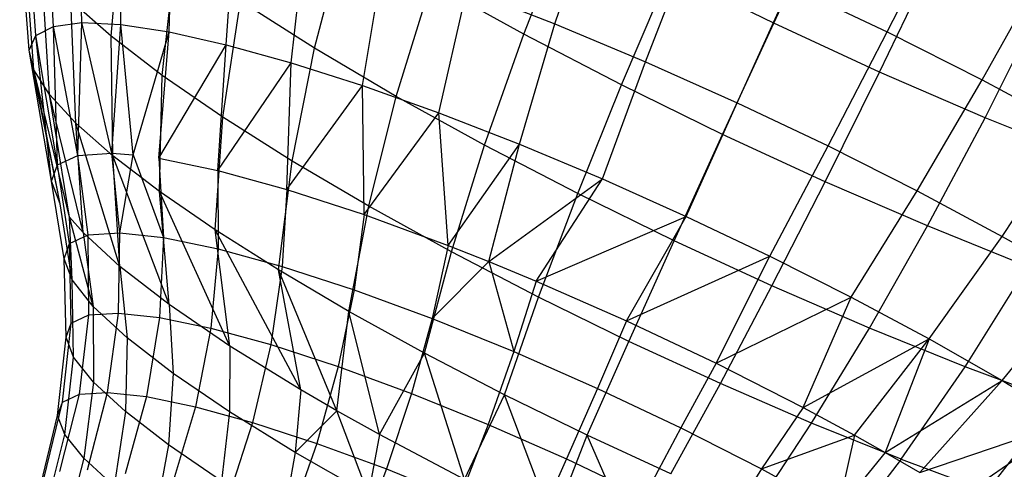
# Model space of a CAD drawing. Extents: x -18.9 to 18.9, y -18.9 to 18.9.
# Tile 24 of 52: x 5.4 to 8.7, y -3.4 to -1.9. Entities that reach past the tile are written whole.
import ezdxf

# ---------------------------------------------------------------- set-up
doc = ezdxf.new("R2010")
doc.units = 0
doc.header["$LTSCALE"] = 2.54
doc.layers.get('0').update_dxf_attribs({"color": 13, "linetype": 'CONTINUOUS'})

# ---------------------------------------------------------------- blocks, each defined once
blk = doc.blocks.new('SATELLITE-S-SENSOR-8011-80')
at = {"color": 0}
for p, q in [((24.6781, -1.9239, 21.647), (24.6536, -1.476, 21.6207)), ((24.6781, -1.9239, 21.647), (24.6536, -1.476, 21.6207)), ((24.7754, -1.9111, 21.9467), (24.7599, -1.4621, 21.9479)), ((24.7754, -1.9111, 21.9467), (24.7599, -1.4621, 21.9479)), ((24.9078, -1.9174, 22.2329), (24.9043, -1.469, 22.2603)), ((24.9078, -1.9174, 22.2329), (24.9043, -1.469, 22.2603)), ((24.6176, -1.9555, 21.3392), (24.5876, -1.5105, 21.2846)), ((24.6176, -1.9555, 21.3392), (24.5876, -1.5105, 21.2846)), ((25.0728, -1.9426, 22.5004), (25.0845, -1.4965, 22.5523)), ((25.0728, -1.9426, 22.5004), (25.0845, -1.4965, 22.5523)), ((26.3892, -1.915, 23.5427), (26.5267, -1.4977, 23.6366)), ((26.3892, -1.915, 23.5427), (26.5267, -1.4977, 23.6366)), ((24.875, -1.9577, 19.6797), (24.909, -1.5433, 19.5094)), ((24.875, -1.9577, 19.6797), (24.909, -1.5433, 19.5094)), ((25.2676, -1.9864, 22.7445), (25.2971, -1.5442, 22.8188)), ((25.2676, -1.9864, 22.7445), (25.2971, -1.5442, 22.8188)), ((27.1358, -1.9131, 17.966), (27.3178, -1.5213, 17.8425)), ((27.1358, -1.9131, 17.966), (27.3178, -1.5213, 17.8425)), ((27.523, -1.943, 23.7469), (27.7239, -1.5453, 23.804)), ((27.523, -1.943, 23.7469), (27.7239, -1.5453, 23.804)), ((24.595, -2.0053, 21.0286), (24.5629, -1.5649, 20.9456)), ((24.595, -2.0053, 21.0286), (24.5629, -1.5649, 20.9456)), ((26.283, -1.9503, 18.2564), (26.4363, -1.5603, 18.0945)), ((26.283, -1.9503, 18.2564), (26.4363, -1.5603, 18.0945)), ((25.4886, -2.0478, 22.9609), (25.5384, -1.6113, 23.055)), ((25.4886, -2.0478, 22.9609), (25.5384, -1.6113, 23.055)), ((25.5683, -1.9982, 18.7601), (25.6739, -1.6031, 18.5741)), ((25.5683, -1.9982, 18.7601), (25.6739, -1.6031, 18.5741)), ((24.6106, -2.0726, 20.7209), (24.5799, -1.6384, 20.6097)), ((24.6106, -2.0726, 20.7209), (24.5799, -1.6384, 20.6097)), ((26.6982, -2.0444, 23.622), (26.8569, -1.6359, 23.7213)), ((26.6982, -2.0444, 23.622), (26.8569, -1.6359, 23.7213)), ((25.0489, -2.0909, 19.4141), (25.0947, -1.6856, 19.2256)), ((25.0489, -2.0909, 19.4141), (25.0947, -1.6856, 19.2256)), ((25.732, -2.1259, 23.1456), (25.8041, -1.6965, 23.2567)), ((25.732, -2.1259, 23.1456), (25.8041, -1.6965, 23.2567)), ((27.4969, -2.0796, 17.9799), (27.6845, -1.6904, 17.8566)), ((27.4969, -2.0796, 17.9799), (27.6845, -1.6904, 17.8566)), ((24.6642, -2.156, 20.4216), (24.6385, -1.7294, 20.2829)), ((24.6642, -2.156, 20.4216), (24.6385, -1.7294, 20.2829)), ((26.6164, -2.1236, 18.1691), (26.7802, -1.7389, 18.0044)), ((26.6164, -2.1236, 18.1691), (26.7802, -1.7389, 18.0044)), ((27.1358, -1.9131, 17.966), (26.7802, -1.7389, 18.0044)), ((27.1358, -1.9131, 17.966), (26.7802, -1.7389, 18.0044)), ((27.847, -2.1065, 23.6874), (28.0638, -1.7167, 23.7416)), ((27.847, -2.1065, 23.6874), (28.0638, -1.7167, 23.7416)), ((25.8477, -2.1629, 18.5867), (25.967, -1.7758, 18.3922)), ((25.8477, -2.1629, 18.5867), (25.967, -1.7758, 18.3922)), ((26.283, -1.9503, 18.2564), (25.967, -1.7758, 18.3922)), ((26.283, -1.9503, 18.2564), (25.967, -1.7758, 18.3922)), ((25.9933, -2.2191, 23.2954), (26.0894, -1.7984, 23.4202)), ((25.9933, -2.2191, 23.2954), (26.0894, -1.7984, 23.4202)), ((26.0894, -1.7984, 23.4202), (26.3892, -1.915, 23.5427)), ((26.0894, -1.7984, 23.4202), (26.3892, -1.915, 23.5427)), ((27.0109, -2.1842, 23.6566), (27.1909, -1.7852, 23.7583)), ((27.0109, -2.1842, 23.6566), (27.1909, -1.7852, 23.7583)), ((27.1909, -1.7852, 23.7583), (27.523, -1.943, 23.7469)), ((27.1909, -1.7852, 23.7583), (27.523, -1.943, 23.7469)), ((24.875, -1.9577, 19.6797), (24.7374, -1.8365, 19.971)), ((24.7549, -2.2541, 20.1359), (24.7374, -1.8365, 19.971)), ((24.875, -1.9577, 19.6797), (24.7374, -1.8365, 19.971)), ((24.7549, -2.2541, 20.1359), (24.7374, -1.8365, 19.971)), ((25.2558, -2.2337, 19.1789), (25.3158, -1.8381, 18.9743)), ((25.2558, -2.2337, 19.1789), (25.3158, -1.8381, 18.9743)), ((25.5683, -1.9982, 18.7601), (25.3158, -1.8381, 18.9743)), ((25.5683, -1.9982, 18.7601), (25.3158, -1.8381, 18.9743)), ((27.857, -2.2354, 18.0459), (28.0502, -1.8487, 17.9236)), ((27.857, -2.2354, 18.0459), (28.0502, -1.8487, 17.9236)), ((24.6781, -1.9239, 21.647), (24.7754, -1.9111, 21.9467)), ((24.6781, -1.9239, 21.647), (24.7754, -1.9111, 21.9467)), ((24.7609, -2.3641, 21.7175), (24.7754, -1.9111, 21.9467)), ((24.7609, -2.3641, 21.7175), (24.7754, -1.9111, 21.9467)), ((24.7754, -1.9111, 21.9467), (24.9078, -1.9174, 22.2329)), ((24.8773, -2.3567, 22.0357), (24.7754, -1.9111, 21.9467)), ((24.8773, -2.3567, 22.0357), (24.7754, -1.9111, 21.9467)), ((24.7754, -1.9111, 21.9467), (24.9078, -1.9174, 22.2329)), ((26.9612, -2.2924, 18.1319), (27.1358, -1.9131, 17.966)), ((26.9612, -2.2924, 18.1319), (27.1358, -1.9131, 17.966)), ((27.4969, -2.0796, 17.9799), (27.1358, -1.9131, 17.966)), ((27.4969, -2.0796, 17.9799), (27.1358, -1.9131, 17.966)), ((24.6176, -1.9555, 21.3392), (24.6781, -1.9239, 21.647)), ((24.6176, -1.9555, 21.3392), (24.6781, -1.9239, 21.647)), ((24.6918, -2.396, 21.3872), (24.6781, -1.9239, 21.647)), ((24.6918, -2.396, 21.3872), (24.6781, -1.9239, 21.647)), ((24.7609, -2.3641, 21.7175), (24.6781, -1.9239, 21.647)), ((24.7609, -2.3641, 21.7175), (24.6781, -1.9239, 21.647)), ((24.8773, -2.3567, 22.0357), (24.9078, -1.9174, 22.2329)), ((24.8773, -2.3567, 22.0357), (24.9078, -1.9174, 22.2329)), ((24.9078, -1.9174, 22.2329), (25.0728, -1.9426, 22.5004)), ((24.9506, -2.362, 22.1846), (24.9078, -1.9174, 22.2329)), ((24.9506, -2.362, 22.1846), (24.9078, -1.9174, 22.2329)), ((24.9078, -1.9174, 22.2329), (25.0728, -1.9426, 22.5004)), ((24.9506, -2.362, 22.1846), (25.0728, -1.9426, 22.5004)), ((24.9506, -2.362, 22.1846), (25.0728, -1.9426, 22.5004)), ((25.0379, -2.3739, 22.3337), (25.0728, -1.9426, 22.5004)), ((25.0379, -2.3739, 22.3337), (25.0728, -1.9426, 22.5004)), ((25.0728, -1.9426, 22.5004), (25.2676, -1.9864, 22.7445)), ((25.0728, -1.9426, 22.5004), (25.2676, -1.9864, 22.7445)), ((26.2679, -2.326, 23.4076), (26.3892, -1.915, 23.5427)), ((26.2679, -2.326, 23.4076), (26.3892, -1.915, 23.5427)), ((26.3892, -1.915, 23.5427), (26.6982, -2.0444, 23.622)), ((26.3892, -1.915, 23.5427), (26.6982, -2.0444, 23.622)), ((27.3217, -2.3318, 23.646), (27.523, -1.943, 23.7469)), ((27.3217, -2.3318, 23.646), (27.523, -1.943, 23.7469)), ((27.523, -1.943, 23.7469), (27.847, -2.1065, 23.6874)), ((27.523, -1.943, 23.7469), (27.847, -2.1065, 23.6874)), ((24.595, -2.0053, 21.0286), (24.6176, -1.9555, 21.3392)), ((24.595, -2.0053, 21.0286), (24.6176, -1.9555, 21.3392)), ((24.6716, -2.4516, 21.0535), (24.6176, -1.9555, 21.3392)), ((24.6716, -2.4516, 21.0535), (24.6176, -1.9555, 21.3392)), ((24.6918, -2.396, 21.3872), (24.6176, -1.9555, 21.3392)), ((24.6918, -2.396, 21.3872), (24.6176, -1.9555, 21.3392)), ((25.0489, -2.0909, 19.4141), (24.875, -1.9577, 19.6797)), ((24.8809, -2.3651, 19.8691), (24.875, -1.9577, 19.6797)), ((25.0489, -2.0909, 19.4141), (24.875, -1.9577, 19.6797)), ((24.8809, -2.3651, 19.8691), (24.875, -1.9577, 19.6797)), ((26.1491, -2.3293, 18.4572), (26.283, -1.9503, 18.2564)), ((26.1491, -2.3293, 18.4572), (26.283, -1.9503, 18.2564)), ((26.6164, -2.1236, 18.1691), (26.283, -1.9503, 18.2564)), ((26.6164, -2.1236, 18.1691), (26.283, -1.9503, 18.2564)), ((24.6106, -2.0726, 20.7209), (24.595, -2.0053, 21.0286)), ((24.7011, -2.5293, 20.7249), (24.595, -2.0053, 21.0286)), ((24.6106, -2.0726, 20.7209), (24.595, -2.0053, 21.0286)), ((24.7011, -2.5293, 20.7249), (24.595, -2.0053, 21.0286)), ((24.6716, -2.4516, 21.0535), (24.595, -2.0053, 21.0286)), ((24.6716, -2.4516, 21.0535), (24.595, -2.0053, 21.0286)), ((25.0379, -2.3739, 22.3337), (25.2676, -1.9864, 22.7445)), ((25.0379, -2.3739, 22.3337), (25.2676, -1.9864, 22.7445)), ((25.2386, -2.4154, 22.6036), (25.2676, -1.9864, 22.7445)), ((25.2386, -2.4154, 22.6036), (25.2676, -1.9864, 22.7445)), ((25.2676, -1.9864, 22.7445), (25.4886, -2.0478, 22.9609)), ((25.2676, -1.9864, 22.7445), (25.4886, -2.0478, 22.9609)), ((25.4921, -2.3835, 18.9783), (25.5683, -1.9982, 18.7601)), ((25.4921, -2.3835, 18.9783), (25.5683, -1.9982, 18.7601)), ((25.8477, -2.1629, 18.5867), (25.5683, -1.9982, 18.7601)), ((25.8477, -2.1629, 18.5867), (25.5683, -1.9982, 18.7601)), ((25.2386, -2.4154, 22.6036), (25.4886, -2.0478, 22.9609)), ((25.2386, -2.4154, 22.6036), (25.4886, -2.0478, 22.9609)), ((25.4741, -2.48, 22.8386), (25.4886, -2.0478, 22.9609)), ((25.4741, -2.48, 22.8386), (25.4886, -2.0478, 22.9609)), ((25.4886, -2.0478, 22.9609), (25.732, -2.1259, 23.1456)), ((25.4886, -2.0478, 22.9609), (25.732, -2.1259, 23.1456)), ((26.551, -2.4445, 23.4802), (26.6982, -2.0444, 23.622)), ((26.551, -2.4445, 23.4802), (26.6982, -2.0444, 23.622)), ((26.6982, -2.0444, 23.622), (27.0109, -2.1842, 23.6566)), ((26.6982, -2.0444, 23.622), (27.0109, -2.1842, 23.6566)), ((24.6642, -2.156, 20.4216), (24.6106, -2.0726, 20.7209)), ((24.7333, -2.5749, 20.5686), (24.6106, -2.0726, 20.7209)), ((24.6642, -2.156, 20.4216), (24.6106, -2.0726, 20.7209)), ((24.7333, -2.5749, 20.5686), (24.6106, -2.0726, 20.7209)), ((24.7011, -2.5293, 20.7249), (24.6106, -2.0726, 20.7209)), ((24.7011, -2.5293, 20.7249), (24.6106, -2.0726, 20.7209)), ((27.3113, -2.4538, 18.1454), (27.4969, -2.0796, 17.9799)), ((27.3113, -2.4538, 18.1454), (27.4969, -2.0796, 17.9799)), ((27.857, -2.2354, 18.0459), (27.4969, -2.0796, 17.9799)), ((27.857, -2.2354, 18.0459), (27.4969, -2.0796, 17.9799)), ((25.0402, -2.4871, 19.6257), (25.0489, -2.0909, 19.4141)), ((25.0402, -2.4871, 19.6257), (25.0489, -2.0909, 19.4141)), ((25.2558, -2.2337, 19.1789), (25.0489, -2.0909, 19.4141)), ((25.2558, -2.2337, 19.1789), (25.0489, -2.0909, 19.4141)), ((27.625, -2.4848, 23.5903), (27.847, -2.1065, 23.6874)), ((27.625, -2.4848, 23.5903), (27.847, -2.1065, 23.6874)), ((27.847, -2.1065, 23.6874), (28.1574, -2.2726, 23.5808)), ((27.847, -2.1065, 23.6874), (28.1574, -2.2726, 23.5808)), ((25.4741, -2.48, 22.8386), (25.732, -2.1259, 23.1456)), ((25.4741, -2.48, 22.8386), (25.732, -2.1259, 23.1456)), ((25.732, -2.1259, 23.1456), (25.9933, -2.2191, 23.2954)), ((25.7384, -2.5661, 23.0326), (25.732, -2.1259, 23.1456)), ((25.7384, -2.5661, 23.0326), (25.732, -2.1259, 23.1456)), ((25.732, -2.1259, 23.1456), (25.9933, -2.2191, 23.2954)), ((26.467, -2.4945, 18.374), (26.6164, -2.1236, 18.1691)), ((26.467, -2.4945, 18.374), (26.6164, -2.1236, 18.1691)), ((26.9612, -2.2924, 18.1319), (26.6164, -2.1236, 18.1691)), ((26.9612, -2.2924, 18.1319), (26.6164, -2.1236, 18.1691)), ((24.7549, -2.2541, 20.1359), (24.6642, -2.156, 20.4216)), ((24.7793, -2.6273, 20.41), (24.6642, -2.156, 20.4216)), ((24.7549, -2.2541, 20.1359), (24.6642, -2.156, 20.4216)), ((24.7793, -2.6273, 20.41), (24.6642, -2.156, 20.4216)), ((24.7333, -2.5749, 20.5686), (24.6642, -2.156, 20.4216)), ((24.7333, -2.5749, 20.5686), (24.6642, -2.156, 20.4216)), ((25.7537, -2.5376, 18.816), (25.8477, -2.1629, 18.5867)), ((25.7537, -2.5376, 18.816), (25.8477, -2.1629, 18.5867)), ((26.1491, -2.3293, 18.4572), (25.8477, -2.1629, 18.5867)), ((26.1491, -2.3293, 18.4572), (25.8477, -2.1629, 18.5867)), ((26.8374, -2.5725, 23.5119), (27.0109, -2.1842, 23.6566)), ((26.8374, -2.5725, 23.5119), (27.0109, -2.1842, 23.6566)), ((27.0109, -2.1842, 23.6566), (27.3217, -2.3318, 23.646)), ((27.0109, -2.1842, 23.6566), (27.3217, -2.3318, 23.646)), ((25.2297, -2.6179, 19.4103), (25.2558, -2.2337, 19.1789)), ((25.2297, -2.6179, 19.4103), (25.2558, -2.2337, 19.1789)), ((25.4921, -2.3835, 18.9783), (25.2558, -2.2337, 19.1789)), ((25.4921, -2.3835, 18.9783), (25.2558, -2.2337, 19.1789)), ((25.7384, -2.5661, 23.0326), (25.9933, -2.2191, 23.2954)), ((25.7384, -2.5661, 23.0326), (25.9933, -2.2191, 23.2954)), ((25.9933, -2.2191, 23.2954), (26.2679, -2.326, 23.4076)), ((26.0247, -2.6714, 23.1804), (25.9933, -2.2191, 23.2954)), ((26.0247, -2.6714, 23.1804), (25.9933, -2.2191, 23.2954)), ((25.9933, -2.2191, 23.2954), (26.2679, -2.326, 23.4076)), ((27.6604, -2.6049, 18.2093), (27.857, -2.2354, 18.0459)), ((27.6604, -2.6049, 18.2093), (27.857, -2.2354, 18.0459)), ((28.2096, -2.3779, 18.1628), (27.857, -2.2354, 18.0459)), ((28.2096, -2.3779, 18.1628), (27.857, -2.2354, 18.0459)), ((24.8809, -2.3651, 19.8691), (24.7549, -2.2541, 20.1359)), ((24.9042, -2.7429, 20.117), (24.7549, -2.2541, 20.1359)), ((24.8809, -2.3651, 19.8691), (24.7549, -2.2541, 20.1359)), ((24.9042, -2.7429, 20.117), (24.7549, -2.2541, 20.1359)), ((24.7793, -2.6273, 20.41), (24.7549, -2.2541, 20.1359)), ((24.7793, -2.6273, 20.41), (24.7549, -2.2541, 20.1359)), ((27.9155, -2.6404, 23.4905), (28.1574, -2.2726, 23.5808)), ((27.9155, -2.6404, 23.4905), (28.1574, -2.2726, 23.5808)), ((26.7957, -2.6554, 18.3385), (26.9612, -2.2924, 18.1319)), ((26.7957, -2.6554, 18.3385), (26.9612, -2.2924, 18.1319)), ((27.3113, -2.4538, 18.1454), (26.9612, -2.2924, 18.1319)), ((27.3113, -2.4538, 18.1454), (26.9612, -2.2924, 18.1319)), ((26.0247, -2.6714, 23.1804), (26.2679, -2.326, 23.4076)), ((26.0247, -2.6714, 23.1804), (26.2679, -2.326, 23.4076)), ((26.0357, -2.6934, 18.6948), (26.1491, -2.3293, 18.4572)), ((26.0357, -2.6934, 18.6948), (26.1491, -2.3293, 18.4572)), ((26.467, -2.4945, 18.374), (26.1491, -2.3293, 18.4572)), ((26.467, -2.4945, 18.374), (26.1491, -2.3293, 18.4572)), ((26.1641, -2.7266, 23.2326), (26.2679, -2.326, 23.4076)), ((26.1641, -2.7266, 23.2326), (26.2679, -2.326, 23.4076)), ((26.2679, -2.326, 23.4076), (26.551, -2.4445, 23.4802)), ((26.2679, -2.326, 23.4076), (26.551, -2.4445, 23.4802)), ((27.1221, -2.7078, 23.5022), (27.3217, -2.3318, 23.646)), ((27.1221, -2.7078, 23.5022), (27.3217, -2.3318, 23.646)), ((27.3217, -2.3318, 23.646), (27.625, -2.4848, 23.5903)), ((27.3217, -2.3318, 23.646), (27.625, -2.4848, 23.5903)), ((24.6918, -2.396, 21.3872), (24.7609, -2.3641, 21.7175)), ((24.6918, -2.396, 21.3872), (24.7609, -2.3641, 21.7175)), ((24.7609, -2.3641, 21.7175), (24.8773, -2.3567, 22.0357)), ((24.7609, -2.3641, 21.7175), (24.8773, -2.3567, 22.0357)), ((24.797, -2.6354, 21.7236), (24.7609, -2.3641, 21.7175)), ((24.797, -2.6354, 21.7236), (24.7609, -2.3641, 21.7175)), ((24.8773, -2.3567, 22.0357), (24.9506, -2.362, 22.1846)), ((24.905, -2.6285, 22.019), (24.8773, -2.3567, 22.0357)), ((24.905, -2.6285, 22.019), (24.8773, -2.3567, 22.0357)), ((24.8773, -2.3567, 22.0357), (24.9506, -2.362, 22.1846)), ((25.0402, -2.4871, 19.6257), (24.8809, -2.3651, 19.8691)), ((25.0727, -2.8732, 19.8533), (24.8809, -2.3651, 19.8691)), ((25.0402, -2.4871, 19.6257), (24.8809, -2.3651, 19.8691)), ((25.0727, -2.8732, 19.8533), (24.8809, -2.3651, 19.8691)), ((24.9042, -2.7429, 20.117), (24.8809, -2.3651, 19.8691)), ((24.9042, -2.7429, 20.117), (24.8809, -2.3651, 19.8691)), ((24.905, -2.6285, 22.019), (24.9506, -2.362, 22.1846)), ((24.905, -2.6285, 22.019), (24.9506, -2.362, 22.1846)), ((24.9506, -2.362, 22.1846), (25.054, -2.6445, 22.2955)), ((24.9506, -2.362, 22.1846), (25.054, -2.6445, 22.2955)), ((25.0379, -2.3739, 22.3337), (25.054, -2.6445, 22.2955)), ((25.0379, -2.3739, 22.3337), (25.2386, -2.4154, 22.6036)), ((25.0379, -2.3739, 22.3337), (25.054, -2.6445, 22.2955)), ((25.0379, -2.3739, 22.3337), (25.2386, -2.4154, 22.6036)), ((25.4462, -2.7551, 19.2266), (25.4921, -2.3835, 18.9783)), ((25.4462, -2.7551, 19.2266), (25.4921, -2.3835, 18.9783)), ((25.7537, -2.5376, 18.816), (25.4921, -2.3835, 18.9783)), ((25.7537, -2.5376, 18.816), (25.4921, -2.3835, 18.9783)), ((24.6716, -2.4516, 21.0535), (24.6918, -2.396, 21.3872)), ((24.6716, -2.4516, 21.0535), (24.6918, -2.396, 21.3872)), ((24.7328, -2.665, 21.4171), (24.6918, -2.396, 21.3872)), ((24.7328, -2.665, 21.4171), (24.6918, -2.396, 21.3872)), ((25.2386, -2.4154, 22.6036), (25.4741, -2.48, 22.8386)), ((25.2386, -2.4154, 22.6036), (25.2403, -2.6829, 22.546)), ((25.2386, -2.4154, 22.6036), (25.4741, -2.48, 22.8386)), ((25.2386, -2.4154, 22.6036), (25.2403, -2.6829, 22.546)), ((24.7011, -2.5293, 20.7249), (24.6716, -2.4516, 21.0535)), ((24.7141, -2.7165, 21.1074), (24.6716, -2.4516, 21.0535)), ((24.7011, -2.5293, 20.7249), (24.6716, -2.4516, 21.0535)), ((24.7141, -2.7165, 21.1074), (24.6716, -2.4516, 21.0535)), ((26.1641, -2.7266, 23.2326), (26.551, -2.4445, 23.4802)), ((26.1641, -2.7266, 23.2326), (26.551, -2.4445, 23.4802)), ((26.3254, -2.7932, 23.2783), (26.551, -2.4445, 23.4802)), ((26.3254, -2.7932, 23.2783), (26.551, -2.4445, 23.4802)), ((26.551, -2.4445, 23.4802), (26.8374, -2.5725, 23.5119)), ((26.551, -2.4445, 23.4802), (26.8374, -2.5725, 23.5119)), ((25.4741, -2.48, 22.8386), (25.4588, -2.7429, 22.7641)), ((25.4741, -2.48, 22.8386), (25.4588, -2.7429, 22.7641)), ((25.4741, -2.48, 22.8386), (25.7384, -2.5661, 23.0326)), ((25.4741, -2.48, 22.8386), (25.7384, -2.5661, 23.0326)), ((27.1295, -2.8093, 18.3513), (27.3113, -2.4538, 18.1454)), ((27.1295, -2.8093, 18.3513), (27.3113, -2.4538, 18.1454)), ((27.6604, -2.6049, 18.2093), (27.3113, -2.4538, 18.1454)), ((27.6604, -2.6049, 18.2093), (27.3113, -2.4538, 18.1454)), ((27.4, -2.8479, 23.4512), (27.625, -2.4848, 23.5903)), ((27.4, -2.8479, 23.4512), (27.625, -2.4848, 23.5903)), ((27.625, -2.4848, 23.5903), (27.9155, -2.6404, 23.4905)), ((27.625, -2.4848, 23.5903), (27.9155, -2.6404, 23.4905)), ((25.2297, -2.6179, 19.4103), (25.0402, -2.4871, 19.6257)), ((25.2804, -3.0148, 19.6259), (25.0402, -2.4871, 19.6257)), ((25.2297, -2.6179, 19.4103), (25.0402, -2.4871, 19.6257)), ((25.2804, -3.0148, 19.6259), (25.0402, -2.4871, 19.6257)), ((25.0727, -2.8732, 19.8533), (25.0402, -2.4871, 19.6257)), ((25.0727, -2.8732, 19.8533), (25.0402, -2.4871, 19.6257)), ((26.3333, -2.848, 18.6169), (26.467, -2.4945, 18.374)), ((26.3333, -2.848, 18.6169), (26.467, -2.4945, 18.374)), ((26.7957, -2.6554, 18.3385), (26.467, -2.4945, 18.374)), ((26.7957, -2.6554, 18.3385), (26.467, -2.4945, 18.374)), ((24.7414, -2.7887, 20.8025), (24.7011, -2.5293, 20.7249)), ((24.7414, -2.7887, 20.8025), (24.7011, -2.5293, 20.7249)), ((25.6858, -2.8963, 19.0779), (25.7537, -2.5376, 18.816)), ((25.6858, -2.8963, 19.0779), (25.7537, -2.5376, 18.816)), ((26.0357, -2.6934, 18.6948), (25.7537, -2.5376, 18.816)), ((26.0357, -2.6934, 18.6948), (25.7537, -2.5376, 18.816)), ((24.7793, -2.6273, 20.41), (24.7333, -2.5749, 20.5686)), ((24.7414, -2.7887, 20.8025), (24.7333, -2.5749, 20.5686)), ((24.814, -2.8796, 20.5103), (24.7333, -2.5749, 20.5686)), ((24.7793, -2.6273, 20.41), (24.7333, -2.5749, 20.5686)), ((24.814, -2.8796, 20.5103), (24.7333, -2.5749, 20.5686)), ((24.7414, -2.7887, 20.8025), (24.7333, -2.5749, 20.5686)), ((25.7384, -2.5661, 23.0326), (25.7041, -2.8228, 22.944)), ((25.7384, -2.5661, 23.0326), (25.7041, -2.8228, 22.944)), ((25.7384, -2.5661, 23.0326), (26.0247, -2.6714, 23.1804)), ((25.7384, -2.5661, 23.0326), (26.0247, -2.6714, 23.1804)), ((26.3254, -2.7932, 23.2783), (26.8374, -2.5725, 23.5119)), ((26.3254, -2.7932, 23.2783), (26.8374, -2.5725, 23.5119)), ((26.6328, -2.9285, 23.3237), (26.8374, -2.5725, 23.5119)), ((26.6328, -2.9285, 23.3237), (26.8374, -2.5725, 23.5119)), ((26.8374, -2.5725, 23.5119), (27.1221, -2.7078, 23.5022)), ((26.8374, -2.5725, 23.5119), (27.1221, -2.7078, 23.5022)), ((25.4462, -2.7551, 19.2266), (25.2297, -2.6179, 19.4103)), ((25.5218, -3.164, 19.4407), (25.2297, -2.6179, 19.4103)), ((25.4462, -2.7551, 19.2266), (25.2297, -2.6179, 19.4103)), ((25.5218, -3.164, 19.4407), (25.2297, -2.6179, 19.4103)), ((25.2804, -3.0148, 19.6259), (25.2297, -2.6179, 19.4103)), ((25.2804, -3.0148, 19.6259), (25.2297, -2.6179, 19.4103)), ((27.4624, -2.9534, 18.4123), (27.6604, -2.6049, 18.2093)), ((27.4624, -2.9534, 18.4123), (27.6604, -2.6049, 18.2093)), ((28.0022, -2.743, 18.3226), (27.6604, -2.6049, 18.2093)), ((28.0022, -2.743, 18.3226), (27.6604, -2.6049, 18.2093)), ((24.7328, -2.665, 21.4171), (24.797, -2.6354, 21.7236)), ((24.7328, -2.665, 21.4171), (24.797, -2.6354, 21.7236)), ((24.9042, -2.7429, 20.117), (24.7793, -2.6273, 20.41)), ((24.7793, -2.6273, 20.41), (24.814, -2.8796, 20.5103)), ((24.9042, -2.7429, 20.117), (24.7793, -2.6273, 20.41)), ((24.7793, -2.6273, 20.41), (24.814, -2.8796, 20.5103)), ((24.797, -2.6354, 21.7236), (24.905, -2.6285, 22.019)), ((24.797, -2.6354, 21.7236), (24.905, -2.6285, 22.019)), ((24.7988, -2.9086, 21.7397), (24.797, -2.6354, 21.7236)), ((24.7988, -2.9086, 21.7397), (24.797, -2.6354, 21.7236)), ((24.9001, -2.9021, 22.0168), (24.905, -2.6285, 22.019)), ((24.9001, -2.9021, 22.0168), (24.905, -2.6285, 22.019)), ((24.905, -2.6285, 22.019), (25.054, -2.6445, 22.2955)), ((24.905, -2.6285, 22.019), (25.054, -2.6445, 22.2955)), ((25.054, -2.6445, 22.2955), (25.04, -2.9172, 22.2762)), ((25.054, -2.6445, 22.2955), (25.04, -2.9172, 22.2762)), ((25.054, -2.6445, 22.2955), (25.2403, -2.6829, 22.546)), ((25.054, -2.6445, 22.2955), (25.2403, -2.6829, 22.546)), ((27.666, -2.9904, 23.3598), (27.9155, -2.6404, 23.4905)), ((27.666, -2.9904, 23.3598), (27.9155, -2.6404, 23.4905)), ((27.9155, -2.6404, 23.4905), (28.1879, -2.7957, 23.3484)), ((27.9155, -2.6404, 23.4905), (28.1879, -2.7957, 23.3484)), ((24.7141, -2.7165, 21.1074), (24.7328, -2.665, 21.4171)), ((24.7141, -2.7165, 21.1074), (24.7328, -2.665, 21.4171)), ((24.7386, -2.9364, 21.4521), (24.7328, -2.665, 21.4171)), ((24.7386, -2.9364, 21.4521), (24.7328, -2.665, 21.4171)), ((25.2403, -2.6829, 22.546), (25.2147, -2.9533, 22.5113)), ((25.2403, -2.6829, 22.546), (25.2147, -2.9533, 22.5113)), ((25.2403, -2.6829, 22.546), (25.4588, -2.7429, 22.7641)), ((25.2403, -2.6829, 22.546), (25.4588, -2.7429, 22.7641)), ((26.0247, -2.6714, 23.1804), (25.9697, -2.9205, 23.0812)), ((26.0247, -2.6714, 23.1804), (25.9697, -2.9205, 23.0812)), ((26.0247, -2.6714, 23.1804), (26.1641, -2.7266, 23.2326)), ((26.0247, -2.6714, 23.1804), (26.1641, -2.7266, 23.2326)), ((26.641, -2.9987, 18.5837), (26.7957, -2.6554, 18.3385)), ((26.641, -2.9987, 18.5837), (26.7957, -2.6554, 18.3385)), ((27.1295, -2.8093, 18.3513), (26.7957, -2.6554, 18.3385)), ((27.1295, -2.8093, 18.3513), (26.7957, -2.6554, 18.3385)), ((24.7414, -2.7887, 20.8025), (24.7141, -2.7165, 21.1074)), ((24.7211, -2.9848, 21.1615), (24.7141, -2.7165, 21.1074)), ((24.7414, -2.7887, 20.8025), (24.7141, -2.7165, 21.1074)), ((24.7211, -2.9848, 21.1615), (24.7141, -2.7165, 21.1074)), ((25.9441, -3.039, 18.9669), (26.0357, -2.6934, 18.6948)), ((25.9441, -3.039, 18.9669), (26.0357, -2.6934, 18.6948)), ((26.3333, -2.848, 18.6169), (26.0357, -2.6934, 18.6948)), ((26.3333, -2.848, 18.6169), (26.0357, -2.6934, 18.6948)), ((26.6328, -2.9285, 23.3237), (27.1221, -2.7078, 23.5022)), ((26.6328, -2.9285, 23.3237), (27.1221, -2.7078, 23.5022)), ((26.939, -3.0735, 23.3156), (27.1221, -2.7078, 23.5022)), ((26.939, -3.0735, 23.3156), (27.1221, -2.7078, 23.5022)), ((27.1221, -2.7078, 23.5022), (27.4, -2.8479, 23.4512)), ((27.1221, -2.7078, 23.5022), (27.4, -2.8479, 23.4512)), ((25.0727, -2.8732, 19.8533), (24.9042, -2.7429, 20.117)), ((24.9042, -2.7429, 20.117), (24.93, -2.9869, 20.2383)), ((25.0727, -2.8732, 19.8533), (24.9042, -2.7429, 20.117)), ((24.9042, -2.7429, 20.117), (24.93, -2.9869, 20.2383)), ((25.4588, -2.7429, 22.7641), (25.4198, -3.0095, 22.7159)), ((25.4588, -2.7429, 22.7641), (25.4198, -3.0095, 22.7159)), ((25.4588, -2.7429, 22.7641), (25.7041, -2.8228, 22.944)), ((25.4588, -2.7429, 22.7641), (25.7041, -2.8228, 22.944)), ((25.9697, -2.9205, 23.0812), (26.1641, -2.7266, 23.2326)), ((25.9697, -2.9205, 23.0812), (26.1641, -2.7266, 23.2326)), ((26.1641, -2.7266, 23.2326), (26.3254, -2.7932, 23.2783)), ((26.1641, -2.7266, 23.2326), (26.3254, -2.7932, 23.2783)), ((26.1641, -2.7266, 23.2326), (26.2488, -3.0336, 23.1721)), ((26.1641, -2.7266, 23.2326), (26.2488, -3.0336, 23.1721)), ((27.7884, -3.0851, 18.5203), (28.0022, -2.743, 18.3226)), ((27.7884, -3.0851, 18.5203), (28.0022, -2.743, 18.3226)), ((25.6858, -2.8963, 19.0779), (25.4462, -2.7551, 19.2266)), ((25.6447, -3.2354, 19.3698), (25.4462, -2.7551, 19.2266)), ((25.6858, -2.8963, 19.0779), (25.4462, -2.7551, 19.2266)), ((25.6447, -3.2354, 19.3698), (25.4462, -2.7551, 19.2266)), ((25.5218, -3.164, 19.4407), (25.4462, -2.7551, 19.2266)), ((25.5218, -3.164, 19.4407), (25.4462, -2.7551, 19.2266)), ((24.814, -2.8796, 20.5103), (24.7414, -2.7887, 20.8025)), ((24.7467, -3.0525, 20.8754), (24.7414, -2.7887, 20.8025)), ((24.814, -2.8796, 20.5103), (24.7414, -2.7887, 20.8025)), ((24.7467, -3.0525, 20.8754), (24.7414, -2.7887, 20.8025)), ((26.3254, -2.7932, 23.2783), (26.2488, -3.0336, 23.1721)), ((26.3254, -2.7932, 23.2783), (26.2488, -3.0336, 23.1721)), ((26.3254, -2.7932, 23.2783), (26.6328, -2.9285, 23.3237)), ((26.3254, -2.7932, 23.2783), (26.6328, -2.9285, 23.3237)), ((26.9535, -3.1427, 18.5957), (27.1295, -2.8093, 18.3513)), ((26.9535, -3.1427, 18.5957), (27.1295, -2.8093, 18.3513)), ((27.4624, -2.9534, 18.4123), (27.1295, -2.8093, 18.3513)), ((27.4624, -2.9534, 18.4123), (27.1295, -2.8093, 18.3513)), ((27.9155, -3.1327, 23.2297), (28.1879, -2.7957, 23.3484)), ((27.9155, -3.1327, 23.2297), (28.1879, -2.7957, 23.3484)), ((25.7041, -2.8228, 22.944), (25.65, -3.0845, 22.8847)), ((25.7041, -2.8228, 22.944), (25.65, -3.0845, 22.8847)), ((25.7041, -2.8228, 22.944), (25.9697, -2.9205, 23.0812)), ((25.7041, -2.8228, 22.944), (25.9697, -2.9205, 23.0812)), ((26.2167, -3.1806, 18.8956), (26.3333, -2.848, 18.6169)), ((26.2167, -3.1806, 18.8956), (26.3333, -2.848, 18.6169)), ((26.641, -2.9987, 18.5837), (26.3333, -2.848, 18.6169)), ((26.641, -2.9987, 18.5837), (26.3333, -2.848, 18.6169)), ((26.939, -3.0735, 23.3156), (27.4, -2.8479, 23.4512)), ((26.939, -3.0735, 23.3156), (27.4, -2.8479, 23.4512)), ((27.2361, -3.2247, 23.254), (27.4, -2.8479, 23.4512)), ((27.2361, -3.2247, 23.254), (27.4, -2.8479, 23.4512)), ((27.4, -2.8479, 23.4512), (27.666, -2.9904, 23.3598)), ((27.4, -2.8479, 23.4512), (27.666, -2.9904, 23.3598)), ((24.93, -2.9869, 20.2383), (24.814, -2.8796, 20.5103)), ((24.814, -2.8796, 20.5103), (24.8148, -3.1378, 20.6012)), ((24.814, -2.8796, 20.5103), (24.8148, -3.1378, 20.6012)), ((24.93, -2.9869, 20.2383), (24.814, -2.8796, 20.5103)), ((25.2804, -3.0148, 19.6259), (25.0727, -2.8732, 19.8533)), ((25.0727, -2.8732, 19.8533), (25.0863, -3.1078, 19.9937)), ((25.2804, -3.0148, 19.6259), (25.0727, -2.8732, 19.8533)), ((25.0727, -2.8732, 19.8533), (25.0863, -3.1078, 19.9937)), ((24.7386, -2.9364, 21.4521), (24.7988, -2.9086, 21.7397)), ((24.7386, -2.9364, 21.4521), (24.7988, -2.9086, 21.7397)), ((24.7664, -3.1792, 21.7654), (24.7988, -2.9086, 21.7397)), ((24.7664, -3.1792, 21.7654), (24.7988, -2.9086, 21.7397)), ((24.7988, -2.9086, 21.7397), (24.9001, -2.9021, 22.0168)), ((24.7988, -2.9086, 21.7397), (24.9001, -2.9021, 22.0168)), ((24.8629, -3.173, 22.0292), (24.9001, -2.9021, 22.0168)), ((24.8629, -3.173, 22.0292), (24.9001, -2.9021, 22.0168)), ((24.9001, -2.9021, 22.0168), (25.04, -2.9172, 22.2762)), ((24.9001, -2.9021, 22.0168), (25.04, -2.9172, 22.2762)), ((25.04, -2.9172, 22.2762), (24.9961, -3.1873, 22.2762)), ((25.04, -2.9172, 22.2762), (24.9961, -3.1873, 22.2762)), ((25.04, -2.9172, 22.2762), (25.2147, -2.9533, 22.5113)), ((25.04, -2.9172, 22.2762), (25.2147, -2.9533, 22.5113)), ((25.6447, -3.2354, 19.3698), (25.6858, -2.8963, 19.0779)), ((25.6447, -3.2354, 19.3698), (25.6858, -2.8963, 19.0779)), ((25.9441, -3.039, 18.9669), (25.6858, -2.8963, 19.0779)), ((25.7908, -3.317, 19.3024), (25.6858, -2.8963, 19.0779)), ((25.9441, -3.039, 18.9669), (25.6858, -2.8963, 19.0779)), ((25.7908, -3.317, 19.3024), (25.6858, -2.8963, 19.0779)), ((25.9697, -2.9205, 23.0812), (25.8992, -3.1762, 23.0134)), ((25.9697, -2.9205, 23.0812), (25.8992, -3.1762, 23.0134)), ((25.9697, -2.9205, 23.0812), (26.2488, -3.0336, 23.1721)), ((25.9697, -2.9205, 23.0812), (26.2488, -3.0336, 23.1721)), ((24.7091, -3.2057, 21.4916), (24.7386, -2.9364, 21.4521)), ((24.7091, -3.2057, 21.4916), (24.7386, -2.9364, 21.4521)), ((24.7211, -2.9848, 21.1615), (24.7386, -2.9364, 21.4521)), ((24.7211, -2.9848, 21.1615), (24.7386, -2.9364, 21.4521)), ((25.2147, -2.9533, 22.5113), (25.1624, -3.2217, 22.5001)), ((25.2147, -2.9533, 22.5113), (25.1624, -3.2217, 22.5001)), ((25.2147, -2.9533, 22.5113), (25.4198, -3.0095, 22.7159)), ((25.2147, -2.9533, 22.5113), (25.4198, -3.0095, 22.7159)), ((26.6328, -2.9285, 23.3237), (26.5341, -3.1591, 23.2143)), ((26.6328, -2.9285, 23.3237), (26.5341, -3.1591, 23.2143)), ((26.6328, -2.9285, 23.3237), (26.939, -3.0735, 23.3156)), ((26.6328, -2.9285, 23.3237), (26.939, -3.0735, 23.3156)), ((27.265, -3.2776, 18.6528), (27.4624, -2.9534, 18.4123)), ((27.265, -3.2776, 18.6528), (27.4624, -2.9534, 18.4123)), ((27.7884, -3.0851, 18.5203), (27.4624, -2.9534, 18.4123)), ((27.7884, -3.0851, 18.5203), (27.4624, -2.9534, 18.4123)), ((24.6924, -3.2517, 21.2149), (24.7211, -2.9848, 21.1615)), ((24.6924, -3.2517, 21.2149), (24.7211, -2.9848, 21.1615)), ((24.7467, -3.0525, 20.8754), (24.7211, -2.9848, 21.1615)), ((24.7467, -3.0525, 20.8754), (24.7211, -2.9848, 21.1615)), ((24.93, -2.9869, 20.2383), (24.9236, -3.2385, 20.3461)), ((24.93, -2.9869, 20.2383), (24.9236, -3.2385, 20.3461)), ((25.0863, -3.1078, 19.9937), (24.93, -2.9869, 20.2383)), ((25.0863, -3.1078, 19.9937), (24.93, -2.9869, 20.2383)), ((25.2804, -3.0148, 19.6259), (25.279, -3.2392, 19.7826)), ((25.2804, -3.0148, 19.6259), (25.279, -3.2392, 19.7826)), ((25.5218, -3.164, 19.4407), (25.2804, -3.0148, 19.6259)), ((25.5218, -3.164, 19.4407), (25.2804, -3.0148, 19.6259)), ((25.4198, -3.0095, 22.7159), (25.3577, -3.2753, 22.6949)), ((25.4198, -3.0095, 22.7159), (25.3577, -3.2753, 22.6949)), ((25.4198, -3.0095, 22.7159), (25.65, -3.0845, 22.8847)), ((25.4198, -3.0095, 22.7159), (25.65, -3.0845, 22.8847)), ((26.4986, -3.3186, 18.8651), (26.641, -2.9987, 18.5837)), ((26.4986, -3.3186, 18.8651), (26.641, -2.9987, 18.5837)), ((26.9535, -3.1427, 18.5957), (26.641, -2.9987, 18.5837)), ((26.9535, -3.1427, 18.5957), (26.641, -2.9987, 18.5837)), ((27.2361, -3.2247, 23.254), (27.666, -2.9904, 23.3598)), ((27.2361, -3.2247, 23.254), (27.666, -2.9904, 23.3598)), ((27.4114, -3.3193, 23.19), (27.666, -2.9904, 23.3598)), ((27.4114, -3.3193, 23.19), (27.666, -2.9904, 23.3598)), ((27.666, -2.9904, 23.3598), (27.5162, -3.3781, 23.1405)), ((27.666, -2.9904, 23.3598), (27.5162, -3.3781, 23.1405)), ((27.666, -2.9904, 23.3598), (27.9155, -3.1327, 23.2297)), ((27.666, -2.9904, 23.3598), (27.9155, -3.1327, 23.2297)), ((24.7168, -3.3162, 20.9424), (24.7467, -3.0525, 20.8754)), ((24.7168, -3.3162, 20.9424), (24.7467, -3.0525, 20.8754)), ((24.8148, -3.1378, 20.6012), (24.7467, -3.0525, 20.8754)), ((24.8148, -3.1378, 20.6012), (24.7467, -3.0525, 20.8754)), ((25.7908, -3.317, 19.3024), (25.9441, -3.039, 18.9669)), ((25.7908, -3.317, 19.3024), (25.9441, -3.039, 18.9669)), ((26.2167, -3.1806, 18.8956), (25.9441, -3.039, 18.9669)), ((26.0803, -3.4697, 19.2146), (25.9441, -3.039, 18.9669)), ((26.2167, -3.1806, 18.8956), (25.9441, -3.039, 18.9669)), ((26.0803, -3.4697, 19.2146), (25.9441, -3.039, 18.9669)), ((26.2488, -3.0336, 23.1721), (26.161, -3.2823, 23.0987)), ((26.2488, -3.0336, 23.1721), (26.161, -3.2823, 23.0987)), ((26.2488, -3.0336, 23.1721), (26.5341, -3.1591, 23.2143)), ((26.2488, -3.0336, 23.1721), (26.5341, -3.1591, 23.2143)), ((25.65, -3.0845, 22.8847), (25.5768, -3.3467, 22.8557)), ((25.65, -3.0845, 22.8847), (25.5768, -3.3467, 22.8557)), ((25.65, -3.0845, 22.8847), (25.8992, -3.1762, 23.0134)), ((25.65, -3.0845, 22.8847), (25.8992, -3.1762, 23.0134)), ((26.939, -3.0735, 23.3156), (26.8183, -3.2937, 23.2067)), ((26.939, -3.0735, 23.3156), (26.8183, -3.2937, 23.2067)), ((26.939, -3.0735, 23.3156), (27.2361, -3.2247, 23.254)), ((26.939, -3.0735, 23.3156), (27.2361, -3.2247, 23.254)), ((27.5701, -3.4009, 18.7539), (27.7884, -3.0851, 18.5203)), ((27.5701, -3.4009, 18.7539), (27.7884, -3.0851, 18.5203)), ((28.1016, -3.2021, 18.6735), (27.7884, -3.0851, 18.5203)), ((28.1016, -3.2021, 18.6735), (27.7884, -3.0851, 18.5203)), ((25.0863, -3.1078, 19.9937), (25.0703, -3.3519, 20.1165)), ((25.0863, -3.1078, 19.9937), (25.0703, -3.3519, 20.1165)), ((25.279, -3.2392, 19.7826), (25.0863, -3.1078, 19.9937)), ((25.279, -3.2392, 19.7826), (25.0863, -3.1078, 19.9937)), ((24.8148, -3.1378, 20.6012), (24.7816, -3.3974, 20.6814)), ((24.8148, -3.1378, 20.6012), (24.7816, -3.3974, 20.6814)), ((24.9236, -3.2385, 20.3461), (24.8148, -3.1378, 20.6012)), ((24.9236, -3.2385, 20.3461), (24.8148, -3.1378, 20.6012)), ((26.7848, -3.4506, 18.8761), (26.9535, -3.1427, 18.5957)), ((26.7848, -3.4506, 18.8761), (26.9535, -3.1427, 18.5957)), ((27.265, -3.2776, 18.6528), (26.9535, -3.1427, 18.5957)), ((27.265, -3.2776, 18.6528), (26.9535, -3.1427, 18.5957)), ((27.5162, -3.3781, 23.1405), (27.9155, -3.1327, 23.2297)), ((27.5162, -3.3781, 23.1405), (27.9155, -3.1327, 23.2297)), ((27.634, -3.4462, 23.0738), (27.9155, -3.1327, 23.2297)), ((27.634, -3.4462, 23.0738), (27.9155, -3.1327, 23.2297)), ((27.9155, -3.1327, 23.2297), (28.1441, -3.2722, 23.0631)), ((27.9155, -3.1327, 23.2297), (28.1441, -3.2722, 23.0631)), ((24.7003, -3.4425, 21.8003), (24.7664, -3.1792, 21.7654)), ((24.7003, -3.4425, 21.8003), (24.7664, -3.1792, 21.7654)), ((24.7091, -3.2057, 21.4916), (24.7664, -3.1792, 21.7654)), ((24.7091, -3.2057, 21.4916), (24.7664, -3.1792, 21.7654)), ((24.7664, -3.1792, 21.7654), (24.8629, -3.173, 22.0292)), ((24.7664, -3.1792, 21.7654), (24.8629, -3.173, 22.0292)), ((24.7938, -3.4366, 22.056), (24.8629, -3.173, 22.0292)), ((24.7938, -3.4366, 22.056), (24.8629, -3.173, 22.0292)), ((24.8629, -3.173, 22.0292), (24.9961, -3.1873, 22.2762)), ((24.8629, -3.173, 22.0292), (24.9961, -3.1873, 22.2762)), ((24.9961, -3.1873, 22.2762), (24.9229, -3.4504, 22.2955)), ((24.9961, -3.1873, 22.2762), (24.9229, -3.4504, 22.2955)), ((24.9961, -3.1873, 22.2762), (25.1624, -3.2217, 22.5001)), ((24.9961, -3.1873, 22.2762), (25.1624, -3.2217, 22.5001)), ((25.5218, -3.164, 19.4407), (25.5031, -3.3777, 19.6107)), ((25.5218, -3.164, 19.4407), (25.5031, -3.3777, 19.6107)), ((25.6447, -3.2354, 19.3698), (25.5218, -3.164, 19.4407)), ((25.6447, -3.2354, 19.3698), (25.5218, -3.164, 19.4407)), ((25.8992, -3.1762, 23.0134), (25.8141, -3.434, 22.9782)), ((25.8992, -3.1762, 23.0134), (25.8141, -3.434, 22.9782)), ((25.8992, -3.1762, 23.0134), (26.161, -3.2823, 23.0987)), ((25.8992, -3.1762, 23.0134), (26.161, -3.2823, 23.0987)), ((26.0803, -3.4697, 19.2146), (26.2167, -3.1806, 18.8956)), ((26.0803, -3.4697, 19.2146), (26.2167, -3.1806, 18.8956)), ((26.4986, -3.3186, 18.8651), (26.2167, -3.1806, 18.8956)), ((26.3829, -3.6183, 19.1796), (26.2167, -3.1806, 18.8956)), ((26.4986, -3.3186, 18.8651), (26.2167, -3.1806, 18.8956)), ((26.3829, -3.6183, 19.1796), (26.2167, -3.1806, 18.8956)), ((26.5341, -3.1591, 23.2143), (26.4287, -3.4, 23.1383)), ((26.5341, -3.1591, 23.2143), (26.4287, -3.4, 23.1383)), ((26.5341, -3.1591, 23.2143), (26.8183, -3.2937, 23.2067)), ((26.5341, -3.1591, 23.2143), (26.8183, -3.2937, 23.2067)), ((24.6447, -3.4682, 21.5348), (24.7091, -3.2057, 21.4916)), ((24.6447, -3.4682, 21.5348), (24.7091, -3.2057, 21.4916)), ((24.6924, -3.2517, 21.2149), (24.7091, -3.2057, 21.4916)), ((24.6924, -3.2517, 21.2149), (24.7091, -3.2057, 21.4916)), ((25.1624, -3.2217, 22.5001), (25.0842, -3.4837, 22.5126)), ((25.1624, -3.2217, 22.5001), (25.0842, -3.4837, 22.5126)), ((25.1624, -3.2217, 22.5001), (25.3577, -3.2753, 22.6949)), ((25.1624, -3.2217, 22.5001), (25.3577, -3.2753, 22.6949)), ((27.2361, -3.2247, 23.254), (27.0939, -3.434, 23.1495)), ((27.2361, -3.2247, 23.254), (27.0939, -3.434, 23.1495)), ((27.2361, -3.2247, 23.254), (27.4114, -3.3193, 23.19)), ((27.2361, -3.2247, 23.254), (27.4114, -3.3193, 23.19)), ((28.1016, -3.2021, 18.6735), (27.8633, -3.5103, 18.8972)), ((28.1016, -3.2021, 18.6735), (27.8633, -3.5103, 18.8972)), ((24.6285, -3.5128, 21.2665), (24.6924, -3.2517, 21.2149)), ((24.6285, -3.5128, 21.2665), (24.6924, -3.2517, 21.2149)), ((24.7168, -3.3162, 20.9424), (24.6924, -3.2517, 21.2149)), ((24.7168, -3.3162, 20.9424), (24.6924, -3.2517, 21.2149)), ((24.9236, -3.2385, 20.3461), (24.8852, -3.4933, 20.4384)), ((24.9236, -3.2385, 20.3461), (24.8852, -3.4933, 20.4384)), ((25.0703, -3.3519, 20.1165), (24.9236, -3.2385, 20.3461)), ((25.0703, -3.3519, 20.1165), (24.9236, -3.2385, 20.3461)), ((25.279, -3.2392, 19.7826), (25.2511, -3.4752, 19.9185)), ((25.279, -3.2392, 19.7826), (25.2511, -3.4752, 19.9185)), ((25.5031, -3.3777, 19.6107), (25.279, -3.2392, 19.7826)), ((25.5031, -3.3777, 19.6107), (25.279, -3.2392, 19.7826)), ((25.6447, -3.2354, 19.3698), (25.5031, -3.3777, 19.6107)), ((25.6447, -3.2354, 19.3698), (25.5031, -3.3777, 19.6107)), ((25.7908, -3.317, 19.3024), (25.6447, -3.2354, 19.3698)), ((25.7908, -3.317, 19.3024), (25.6447, -3.2354, 19.3698)), ((25.7527, -3.5196, 19.4824), (25.6447, -3.2354, 19.3698)), ((25.7527, -3.5196, 19.4824), (25.6447, -3.2354, 19.3698)), ((25.3577, -3.2753, 22.6949), (25.2736, -3.5357, 22.7014)), ((25.3577, -3.2753, 22.6949), (25.2736, -3.5357, 22.7014)), ((25.3577, -3.2753, 22.6949), (25.5768, -3.3467, 22.8557)), ((25.3577, -3.2753, 22.6949), (25.5768, -3.3467, 22.8557)), ((26.161, -3.2823, 23.0987), (26.0635, -3.535, 23.0594)), ((26.161, -3.2823, 23.0987), (26.0635, -3.535, 23.0594)), ((26.161, -3.2823, 23.0987), (26.4287, -3.4, 23.1383)), ((26.161, -3.2823, 23.0987), (26.4287, -3.4, 23.1383)), ((27.0702, -3.5741, 18.9284), (27.265, -3.2776, 18.6528)), ((27.0702, -3.5741, 18.9284), (27.265, -3.2776, 18.6528)), ((27.5701, -3.4009, 18.7539), (27.265, -3.2776, 18.6528)), ((27.5701, -3.4009, 18.7539), (27.265, -3.2776, 18.6528)), ((27.634, -3.4462, 23.0738), (28.1441, -3.2722, 23.0631)), ((27.634, -3.4462, 23.0738), (28.1441, -3.2722, 23.0631)), ((27.7723, -3.5296, 22.9782), (28.1441, -3.2722, 23.0631)), ((27.7723, -3.5296, 22.9782), (28.1441, -3.2722, 23.0631)), ((24.6522, -3.5753, 21.0024), (24.7168, -3.3162, 20.9424)), ((24.6522, -3.5753, 21.0024), (24.7168, -3.3162, 20.9424)), ((24.7816, -3.3974, 20.6814), (24.7168, -3.3162, 20.9424)), ((24.7816, -3.3974, 20.6814), (24.7168, -3.3162, 20.9424)), ((25.7908, -3.317, 19.3024), (25.7527, -3.5196, 19.4824)), ((25.7908, -3.317, 19.3024), (25.7527, -3.5196, 19.4824)), ((26.0803, -3.4697, 19.2146), (25.7908, -3.317, 19.3024)), ((26.0803, -3.4697, 19.2146), (25.7908, -3.317, 19.3024)), ((26.3829, -3.6183, 19.1796), (26.4986, -3.3186, 18.8651)), ((26.3829, -3.6183, 19.1796), (26.4986, -3.3186, 18.8651)), ((26.7848, -3.4506, 18.8761), (26.4986, -3.3186, 18.8651)), ((26.6907, -3.7589, 19.1983), (26.4986, -3.3186, 18.8651)), ((26.7848, -3.4506, 18.8761), (26.4986, -3.3186, 18.8651)), ((26.6907, -3.7589, 19.1983), (26.4986, -3.3186, 18.8651)), ((26.8183, -3.2937, 23.2067), (26.6953, -3.5263, 23.1311)), ((26.8183, -3.2937, 23.2067), (26.6953, -3.5263, 23.1311)), ((26.8183, -3.2937, 23.2067), (27.0939, -3.434, 23.1495)), ((26.8183, -3.2937, 23.2067), (27.0939, -3.434, 23.1495)), ((27.0939, -3.434, 23.1495), (27.4114, -3.3193, 23.19)), ((27.0939, -3.434, 23.1495), (27.4114, -3.3193, 23.19)), ((27.4114, -3.3193, 23.19), (27.3539, -3.5763, 23.0442)), ((27.4114, -3.3193, 23.19), (27.3539, -3.5763, 23.0442)), ((27.4114, -3.3193, 23.19), (27.5162, -3.3781, 23.1405)), ((27.4114, -3.3193, 23.19), (27.5162, -3.3781, 23.1405)), ((25.0703, -3.3519, 20.1165), (25.0249, -3.6013, 20.2198)), ((25.0703, -3.3519, 20.1165), (25.0249, -3.6013, 20.2198)), ((25.2511, -3.4752, 19.9185), (25.0703, -3.3519, 20.1165)), ((25.2511, -3.4752, 19.9185), (25.0703, -3.3519, 20.1165)), ((25.5768, -3.3467, 22.8557), (25.486, -3.6049, 22.8573)), ((25.5768, -3.3467, 22.8557), (25.486, -3.6049, 22.8573)), ((25.5768, -3.3467, 22.8557), (25.8141, -3.434, 22.9782)), ((25.5768, -3.3467, 22.8557), (25.8141, -3.434, 22.9782)), ((25.5031, -3.3777, 19.6107), (25.4613, -3.6051, 19.7572)), ((25.5031, -3.3777, 19.6107), (25.4613, -3.6051, 19.7572)), ((25.7527, -3.5196, 19.4824), (25.5031, -3.3777, 19.6107)), ((25.7527, -3.5196, 19.4824), (25.5031, -3.3777, 19.6107)), ((27.5162, -3.3781, 23.1405), (27.3539, -3.5763, 23.0442)), ((27.5162, -3.3781, 23.1405), (27.3539, -3.5763, 23.0442)), ((27.5162, -3.3781, 23.1405), (27.634, -3.4462, 23.0738)), ((27.5162, -3.3781, 23.1405), (27.634, -3.4462, 23.0738)), ((24.7816, -3.3974, 20.6814), (24.715, -3.6541, 20.7493)), ((24.7816, -3.3974, 20.6814), (24.715, -3.6541, 20.7493)), ((24.8852, -3.4933, 20.4384), (24.7816, -3.3974, 20.6814)), ((24.8852, -3.4933, 20.4384), (24.7816, -3.3974, 20.6814)), ((26.4287, -3.4, 23.1383), (26.3184, -3.6471, 23.0971)), ((26.4287, -3.4, 23.1383), (26.3184, -3.6471, 23.0971)), ((26.4287, -3.4, 23.1383), (26.6953, -3.5263, 23.1311)), ((26.4287, -3.4, 23.1383), (26.6953, -3.5263, 23.1311)), ((27.5701, -3.4009, 18.7539), (27.3497, -3.687, 19.021)), ((27.5701, -3.4009, 18.7539), (27.3497, -3.687, 19.021)), ((27.5701, -3.4009, 18.7539), (27.8633, -3.5103, 18.8972)), ((27.5701, -3.4009, 18.7539), (27.8633, -3.5103, 18.8972)), ((25.8141, -3.434, 22.9782), (25.7161, -3.6895, 22.9761)), ((25.8141, -3.434, 22.9782), (25.7161, -3.6895, 22.9761)), ((25.8141, -3.434, 22.9782), (26.0635, -3.535, 23.0594)), ((25.8141, -3.434, 22.9782), (26.0635, -3.535, 23.0594)), ((27.0939, -3.434, 23.1495), (26.954, -3.658, 23.0775)), ((27.0939, -3.434, 23.1495), (26.954, -3.658, 23.0775)), ((27.0939, -3.434, 23.1495), (27.3539, -3.5763, 23.0442)), ((27.0939, -3.434, 23.1495), (27.3539, -3.5763, 23.0442))]:
    blk.add_line(p, q, dxfattribs=at)

msp = doc.modelspace()

# ---------------------------------------------------------------- block references
at = {"color": 0}
msp.add_blockref('SATELLITE-S-SENSOR-8011-80', (-19.2, 0, -7.8), dxfattribs=at)

doc.saveas('drawing.dxf')
